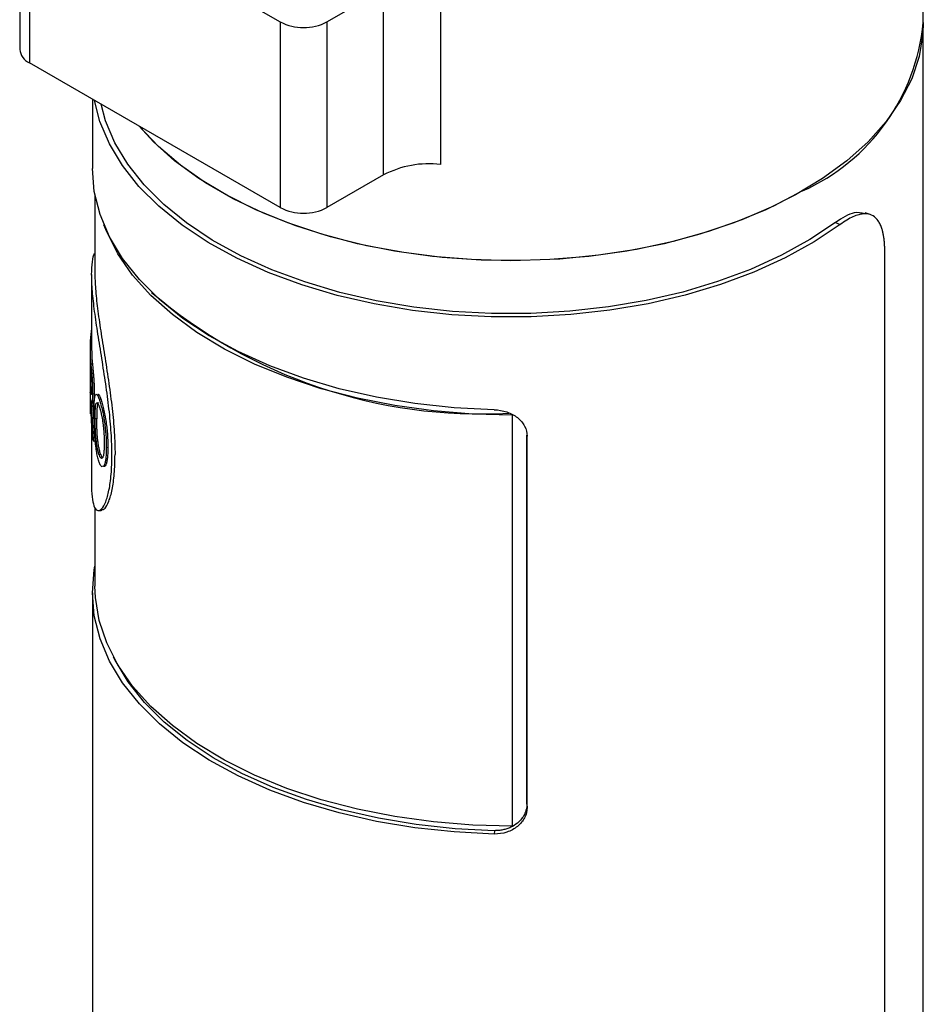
# Model space of a CAD drawing. Header units: inches. Extents: x 3.16 to 12.52, y 1.38 to 9.55.
# Tile 12 of 13: x 11.04 to 11.58, y 8.57 to 9.16. Entities that reach past the tile are written whole.
import ezdxf

# ---------------------------------------------------------------- set-up
doc = ezdxf.new("R2010")
doc.units = ezdxf.units.IN
doc.header["$MEASUREMENT"] = 0

msp = doc.modelspace()

# ---------------------------------------------------------------- linework, layer by layer
at = {"color": 7, "linetype": 'Continuous', "lineweight": 25}
for p, q in [((11.58332, 9.16199), (11.58332, 9.33076)), ((11.03578, 9.2583), (11.03578, 9.14579)), ((11.04164, 9.25014), (11.19366, 9.16237)), ((11.04164, 9.25014), (11.04164, 9.13762)), ((11.29083, 9.18854), (11.29083, 9.07602)), ((11.22195, 9.16237), (11.25631, 9.18221)), ((11.25631, 9.06969), (11.25631, 9.18221)), ((11.19366, 9.16237), (11.19366, 9.04986)), ((11.22195, 9.16237), (11.22195, 9.04986)), ((11.58332, 8.21364), (11.58332, 9.16199)), ((11.19366, 9.04986), (11.04164, 9.13762)), ((11.07982, 9.11558), (11.07982, 9.07358)), ((11.25631, 9.06969), (11.22195, 9.04986)), ((11.08135, 9.05752), (11.08135, 9.00929)), ((11.55121, 9.04559), (11.54808, 9.04667)), ((11.53013, 9.04085), (11.53289, 9.0396)), ((11.55997, 8.21866), (11.55997, 9.02346)), ((11.07938, 9.00933), (11.07938, 8.96373)), ((11.0784, 8.96475), (11.07938, 8.96475)), ((11.07857, 8.9692), (11.07938, 8.96919)), ((11.07857, 8.9692), (11.07857, 8.96486)), ((11.07857, 8.96486), (11.07938, 8.96484)), ((11.0784, 8.96373), (11.0784, 8.92657)), ((11.07841, 8.95767), (11.07841, 8.94561)), ((11.07884, 8.95507), (11.07982, 8.95511)), ((11.07841, 8.94126), (11.07841, 8.92486)), ((11.07998, 8.93708), (11.08096, 8.93715)), ((11.07924, 8.9295), (11.08022, 8.92955)), ((11.08391, 8.93376), (11.08487, 8.93388)), ((11.0796, 8.92246), (11.08058, 8.92251)), ((11.33433, 8.92421), (11.33433, 8.92411)), ((11.33433, 8.67496), (11.33433, 8.92411)), ((11.07938, 8.9194), (11.07938, 8.88066)), ((11.08246, 8.92183), (11.08149, 8.92175)), ((11.34312, 8.68827), (11.34312, 8.91183)), ((11.34325, 8.68625), (11.34325, 8.91128)), ((11.08033, 8.90847), (11.08131, 8.90854)), ((11.08827, 8.90455), (11.08922, 8.9047)), ((11.08486, 8.90014), (11.0839, 8.90002)), ((11.08703, 8.89379), (11.08798, 8.89394)), ((11.08135, 8.86796), (11.08135, 8.82042)), ((11.07982, 8.8164), (11.07982, 8.24338)), ((11.34312, 8.68827), (11.34325, 8.68625)), ((11.32344, 8.67219), (11.3233, 8.67017))]:
    msp.add_line(p, q, dxfattribs=at)
at = {"color": 7, "linetype": 'Continuous', "lineweight": 25, "flags": 128}
for points in [[(11.58332, 9.16199), (11.58303, 9.15512), (11.58077, 9.14145), (11.57627, 9.12796), (11.56957, 9.11478), (11.56072, 9.10203), (11.54982, 9.08982), (11.53696, 9.07827), (11.52225, 9.06748), (11.50584, 9.05754), (11.48786, 9.04854), (11.46848, 9.04057), (11.44787, 9.03371), (11.42623, 9.028), (11.40375, 9.02351), (11.38063, 9.02027), (11.35708, 9.01832), (11.33332, 9.01766)], [(11.53289, 9.0396), (11.51711, 9.02905), (11.49967, 9.01941), (11.48072, 9.01078), (11.46043, 9.00322), (11.43899, 8.99682), (11.41659, 8.99162), (11.39344, 8.98767), (11.36974, 8.98501), (11.3457, 8.98367), (11.32156, 8.98365), (11.29753, 8.98496), (11.27381, 8.98758), (11.25064, 8.9915), (11.22822, 8.99667), (11.20675, 9.00304), (11.18643, 9.01057), (11.16744, 9.01917), (11.14996, 9.02879), (11.13414, 9.03931), (11.12012, 9.05066), (11.10804, 9.06273), (11.098, 9.07541), (11.0901, 9.08858), (11.0844, 9.10212), (11.08116, 9.11481)], [(11.53013, 9.04085), (11.51458, 9.03044), (11.49738, 9.02094), (11.47869, 9.01242), (11.45868, 9.00497), (11.43753, 8.99865), (11.41544, 8.99353), (11.39261, 8.98963), (11.36923, 8.98701), (11.34553, 8.98569), (11.32172, 8.98567), (11.29802, 8.98696), (11.27463, 8.98955), (11.25178, 8.99341), (11.22967, 8.9985), (11.2085, 9.00479), (11.18846, 9.01221), (11.16973, 9.0207), (11.15249, 9.03018), (11.13689, 9.04056), (11.12306, 9.05176), (11.11115, 9.06366), (11.10125, 9.07616), (11.09346, 9.08915), (11.08784, 9.1025), (11.08512, 9.11252)], [(11.51009, 9.05993), (11.49249, 9.0507), (11.47344, 9.04247), (11.45313, 9.03532), (11.43173, 9.02932), (11.40944, 9.02452), (11.38646, 9.02096), (11.363, 9.01868), (11.33927, 9.0177), (11.31548, 9.01803), (11.29186, 9.01966), (11.26861, 9.02258), (11.24595, 9.02676), (11.22408, 9.03217), (11.2032, 9.03875), (11.1835, 9.04645), (11.16515, 9.05519), (11.14833, 9.06491), (11.13318, 9.0755), (11.11985, 9.08687), (11.10844, 9.09893), (11.10823, 9.09918)], [(11.33332, 9.01766), (11.30955, 9.01832), (11.286, 9.02027), (11.26288, 9.02351), (11.2404, 9.028), (11.21876, 9.03371), (11.19816, 9.04057), (11.17878, 9.04854), (11.1608, 9.05754), (11.14438, 9.06748), (11.12967, 9.07827), (11.11681, 9.08982), (11.10823, 9.09918)], [(11.3233, 8.92735), (11.29914, 8.92857), (11.27529, 8.93112), (11.25198, 8.93498), (11.22941, 8.9401), (11.20779, 8.94644), (11.18731, 8.95395), (11.16818, 8.96255), (11.15056, 8.97217), (11.13461, 8.98271), (11.12047, 8.99409), (11.10829, 9.0062), (11.09817, 9.01892), (11.09019, 9.03214), (11.08445, 9.04574), (11.08098, 9.0596), (11.07982, 9.07358)], [(11.33433, 8.92411), (11.31031, 8.92471), (11.2865, 8.92664), (11.26312, 8.92986), (11.24038, 8.93436), (11.21848, 8.94009), (11.19763, 8.94699), (11.17802, 8.95502), (11.15982, 8.96408), (11.14319, 8.97411), (11.1283, 8.985), (11.11527, 8.99667), (11.10423, 9.00899), (11.09528, 9.02187), (11.08849, 9.03518), (11.0868, 9.03947)], [(11.3233, 8.67017), (11.29914, 8.6714), (11.27529, 8.67395), (11.25198, 8.6778), (11.22941, 8.68292), (11.20779, 8.68926), (11.18731, 8.69677), (11.16818, 8.70537), (11.15056, 8.71499), (11.13461, 8.72553), (11.12047, 8.73691), (11.10829, 8.74902), (11.09817, 8.76174), (11.09019, 8.77496), (11.08445, 8.78856), (11.08098, 8.80242), (11.07982, 8.8164), (11.08098, 8.83039), (11.08135, 8.83246)], [(11.33433, 8.67496), (11.31031, 8.67557), (11.2865, 8.6775), (11.26312, 8.68072), (11.24038, 8.68522), (11.21848, 8.69095), (11.19763, 8.69785), (11.17802, 8.70588), (11.15982, 8.71494), (11.14319, 8.72497), (11.1283, 8.73586), (11.11527, 8.74752), (11.10423, 8.75985), (11.09528, 8.77273), (11.08849, 8.78604), (11.08393, 8.79967), (11.08163, 8.81348), (11.08135, 8.82042)], [(11.32344, 8.67219), (11.29961, 8.6734), (11.27609, 8.67591), (11.2531, 8.67971), (11.23084, 8.68476), (11.20952, 8.69102), (11.18933, 8.69842), (11.17046, 8.7069), (11.15308, 8.71639), (11.13735, 8.72679), (11.12341, 8.73801), (11.1114, 8.74995), (11.10141, 8.76249), (11.09355, 8.77553), (11.0926, 8.77744)]]:
    msp.add_lwpolyline(points, dxfattribs=at)
at = {"color": 7, "linetype": 'Continuous', "lineweight": 25}
for centre, radius, start, end in [((11.20781, 9.18967), 0.03074, 242.60967, 297.39033), ((11.4589, 9.17396), 0.125, 294.17922, 354.50064), ((11.04579, 9.14679), 0.01006, 185.6948, 245.62534), ((11.2838, 9.01701), 0.05942, 83.2029, 117.56198), ((11.20781, 9.07715), 0.03074, 242.60967, 297.39033), ((11.31549, 9.23236), 0.30757, 229.49606, 273.10549), ((11.16439, 8.96365), 0.086, 171.31209, 176.30043), ((11.16358, 8.96373), 0.08518, 179.31129, 185.83267), ((11.16425, 8.96373), 0.08487, 180.00346, 185.83226), ((11.16371, 8.95939), 0.08531, 181.15836, 185.95941), ((11.16366, 8.94733), 0.08526, 181.1575, 185.48145), ((11.1635, 8.94298), 0.0851, 181.15536, 183.50921), ((11.16336, 8.92657), 0.08497, 180.00009, 181.15482), ((11.16657, 8.92699), 0.08821, 190.0735, 192.12188)]:
    msp.add_arc(centre, radius, start, end, dxfattribs=at)
for points, knots in [([(11.54781, 9.04601), (11.54581, 9.0466), (11.54114, 9.04798), (11.53413, 9.04344), (11.53013, 9.04085)], [0, 0, 0, 0, 0.4293827, 1, 1, 1, 1]), ([(11.55997, 9.02346), (11.55996, 9.02435), (11.55994, 9.02612), (11.55979, 9.02861), (11.55955, 9.03096), (11.55921, 9.03317), (11.55877, 9.03523), (11.55814, 9.03744), (11.55726, 9.03971), (11.55564, 9.04256), (11.55307, 9.04508), (11.54978, 9.04614), (11.54675, 9.0461), (11.54401, 9.04559), (11.54076, 9.04442), (11.53695, 9.04244), (11.53425, 9.04055), (11.53289, 9.0396)], [0, 0, 0, 0, 0.041798, 0.083205, 0.124403, 0.165575, 0.206906, 0.248578, 0.310815, 0.373136, 0.497854, 0.622908, 0.685626, 0.748426, 0.832299, 0.915685, 1, 1, 1, 1]), ([(11.09168, 8.89992), (11.09159, 8.90429), (11.0914, 8.91304), (11.08999, 8.92778), (11.08797, 8.94304), (11.08555, 8.95841), (11.08314, 8.9733), (11.08108, 8.98717), (11.07971, 8.99945), (11.07921, 9.00976), (11.07974, 9.01725), (11.08057, 9.02134), (11.0813, 9.02198), (11.08135, 9.02203)], [0, 0, 0, 0, 0.09876, 0.197632, 0.296565, 0.395655, 0.494895, 0.594277, 0.693765, 0.793312, 0.892861, 0.992351, 1, 1, 1, 1]), ([(11.08135, 9.00929), (11.08135, 9.0063), (11.08151, 9.00294), (11.08213, 8.99544), (11.08258, 8.99139), (11.08372, 8.98268), (11.0844, 8.9781), (11.08588, 8.96854), (11.08667, 8.96361), (11.08828, 8.95352), (11.08907, 8.94846), (11.09055, 8.93822), (11.09121, 8.93317), (11.09234, 8.92319), (11.09279, 8.91834), (11.09339, 8.90895), (11.09355, 8.90449), (11.09355, 8.90027)], [0, 0, 0, 0, 0.0312485, 0.0312485, 0.0624985, 0.0624985, 0.0937485, 0.0937485, 0.1249985, 0.1249985, 0.1562485, 0.1562485, 0.1874985, 0.1874985, 0.2187485, 0.2187485, 0.2499985, 0.2499985, 0.2499985, 0.2499985]), ([(11.07884, 8.95507), (11.0789, 8.95444), (11.07896, 8.95384), (11.07906, 8.95299), (11.07909, 8.95271), (11.07913, 8.95231), (11.07915, 8.95218), (11.07917, 8.95198), (11.07917, 8.95192), (11.07918, 8.95182), (11.07919, 8.95179), (11.07919, 8.95172), (11.0792, 8.95171), (11.07924, 8.95128), (11.07928, 8.95092), (11.07933, 8.95038), (11.07935, 8.95021), (11.07937, 8.94995), (11.07938, 8.94987), (11.0794, 8.9497), (11.0794, 8.94963), (11.07945, 8.94914), (11.07948, 8.94873), (11.07953, 8.94811), (11.07955, 8.9479), (11.07958, 8.94747), (11.0796, 8.94723), (11.07964, 8.94663), (11.07967, 8.94622), (11.07971, 8.94556), (11.07972, 8.94533), (11.07975, 8.94487), (11.07976, 8.94462), (11.07982, 8.94351), (11.07986, 8.94263), (11.07991, 8.94139), (11.07992, 8.94097), (11.07994, 8.94036), (11.07995, 8.94016), (11.07995, 8.93985), (11.07995, 8.93975), (11.07996, 8.9396), (11.07996, 8.93955), (11.07996, 8.93944), (11.07996, 8.93938), (11.07997, 8.93879), (11.07998, 8.93803), (11.07998, 8.93708)], [0, 0, 0, 0, 0.125, 0.125, 0.1875, 0.1875, 0.21875, 0.21875, 0.234375, 0.234375, 0.242188, 0.242188, 0.25, 0.25, 0.3125, 0.3125, 0.34375, 0.34375, 0.359375, 0.359375, 0.375, 0.375, 0.4375, 0.4375, 0.46875, 0.46875, 0.5, 0.5, 0.5625, 0.5625, 0.59375, 0.59375, 0.625, 0.625, 0.75, 0.75, 0.8125, 0.8125, 0.84375, 0.84375, 0.859375, 0.859375, 0.867188, 0.867188, 0.875, 0.875, 1, 1, 1, 1]), ([(11.07982, 8.95511), (11.07988, 8.95452), (11.07999, 8.95348), (11.08019, 8.95168), (11.08039, 8.94966), (11.0806, 8.9471), (11.08076, 8.94445), (11.08088, 8.94184), (11.08095, 8.93936), (11.08096, 8.93789), (11.08096, 8.93715)], [0, 0, 0, 0, 0.139142, 0.250315, 0.375161, 0.49989, 0.624824, 0.749824, 0.874864, 1, 1, 1, 1]), ([(11.07886, 8.95054), (11.0789, 8.95014), (11.07893, 8.94982), (11.07896, 8.94954), (11.07896, 8.94949), (11.07897, 8.94941), (11.07898, 8.94936), (11.07899, 8.94923), (11.079, 8.94914), (11.07902, 8.94887), (11.07904, 8.94867), (11.0791, 8.94803), (11.07914, 8.9476), (11.07922, 8.94669), (11.07925, 8.94622), (11.0793, 8.94549), (11.07932, 8.94522), (11.07935, 8.9447), (11.07937, 8.94444), (11.07941, 8.94367), (11.07943, 8.94314), (11.07946, 8.94236), (11.07946, 8.94212), (11.07948, 8.94163), (11.07948, 8.94138), (11.07949, 8.94108), (11.07949, 8.94105), (11.07949, 8.94096), (11.07949, 8.94091), (11.07949, 8.94077), (11.07949, 8.94066), (11.0795, 8.94032), (11.0795, 8.94007), (11.0795, 8.93979)], [0, 0, 0, 0, 0.125, 0.125, 0.140625, 0.140625, 0.15625, 0.15625, 0.1875, 0.1875, 0.25, 0.25, 0.375, 0.375, 0.5, 0.5, 0.5625, 0.5625, 0.625, 0.625, 0.75, 0.75, 0.8125, 0.8125, 0.875, 0.875, 0.890625, 0.890625, 0.90625, 0.90625, 0.9375, 0.9375, 1, 1, 1, 1]), ([(11.07924, 8.92254), (11.07916, 8.92458), (11.0791, 8.92629), (11.07902, 8.92838), (11.079, 8.92899), (11.07897, 8.9298), (11.07896, 8.93004), (11.07894, 8.93038), (11.07894, 8.93049), (11.07893, 8.93065), (11.07893, 8.9307), (11.07893, 8.93077), (11.07893, 8.9308), (11.07893, 8.93083), (11.07892, 8.93084), (11.07892, 8.93087), (11.07892, 8.93086), (11.07889, 8.93174), (11.07885, 8.93249), (11.07881, 8.93349), (11.07879, 8.9338), (11.07876, 8.93438), (11.07875, 8.93463), (11.07872, 8.93514), (11.0787, 8.9354), (11.07868, 8.9358), (11.07867, 8.93593), (11.07866, 8.93613), (11.07865, 8.9362), (11.07865, 8.9363), (11.07865, 8.93633), (11.07864, 8.9364), (11.07864, 8.93645), (11.07862, 8.9368), (11.07859, 8.93723), (11.07855, 8.93777)], [0, 0, 0, 0, 0.25, 0.25, 0.375, 0.375, 0.4375, 0.4375, 0.46875, 0.46875, 0.484375, 0.484375, 0.492188, 0.492188, 0.496094, 0.496094, 0.5, 0.5, 0.625, 0.625, 0.6875, 0.6875, 0.75, 0.75, 0.8125, 0.8125, 0.84375, 0.84375, 0.859375, 0.859375, 0.867188, 0.867188, 0.875, 0.875, 1, 1, 1, 1]), ([(11.0795, 8.93979), (11.0795, 8.93948), (11.0795, 8.93923), (11.07949, 8.93891), (11.07949, 8.93882), (11.07949, 8.9387), (11.07949, 8.93867), (11.07949, 8.93857), (11.07949, 8.93851), (11.07947, 8.93807), (11.07946, 8.93772), (11.07941, 8.93715), (11.07938, 8.93692), (11.07932, 8.93661), (11.07928, 8.93653), (11.07924, 8.93653), (11.07923, 8.93654), (11.07921, 8.93655), (11.0792, 8.93657), (11.07917, 8.93662), (11.07915, 8.93667), (11.07909, 8.93688), (11.07905, 8.9371), (11.079, 8.93741), (11.07899, 8.93744), (11.07898, 8.9375), (11.07898, 8.93753), (11.07896, 8.93763), (11.07896, 8.93769), (11.07893, 8.9379), (11.07891, 8.93806), (11.07889, 8.93825), (11.07888, 8.93825), (11.07888, 8.93828), (11.07888, 8.93829), (11.07887, 8.93834), (11.07887, 8.93837), (11.07886, 8.93847), (11.07885, 8.93854), (11.07883, 8.93878), (11.07881, 8.93897), (11.07879, 8.93918)], [0, 0, 0, 0, 0.0625, 0.0625, 0.09375, 0.09375, 0.109375, 0.109375, 0.125, 0.125, 0.25, 0.25, 0.375, 0.375, 0.5, 0.5, 0.53125, 0.53125, 0.5625, 0.5625, 0.625, 0.625, 0.75, 0.75, 0.765625, 0.765625, 0.78125, 0.78125, 0.8125, 0.8125, 0.875, 0.875, 0.882812, 0.882812, 0.890625, 0.890625, 0.90625, 0.90625, 0.9375, 0.9375, 1, 1, 1, 1]), ([(11.07998, 8.93708), (11.07998, 8.9367), (11.07998, 8.93636), (11.07998, 8.93592), (11.07998, 8.93578), (11.07997, 8.93559), (11.07997, 8.93553), (11.07997, 8.93545), (11.07997, 8.93542), (11.07997, 8.93536), (11.07997, 8.93535), (11.07996, 8.93503), (11.07996, 8.93476), (11.07994, 8.93437), (11.07994, 8.93425), (11.07993, 8.934), (11.07992, 8.93389), (11.07989, 8.93327), (11.07986, 8.93286), (11.07979, 8.93221), (11.07974, 8.93193), (11.07964, 8.93156), (11.07959, 8.93145), (11.07951, 8.9314), (11.07948, 8.9314), (11.07943, 8.93144), (11.07942, 8.93145), (11.07939, 8.93149), (11.07937, 8.93152), (11.07933, 8.9316), (11.0793, 8.93168), (11.07924, 8.93187), (11.07921, 8.93198), (11.07916, 8.93217), (11.07915, 8.93223), (11.07913, 8.93232), (11.07912, 8.93236), (11.07911, 8.93242), (11.07911, 8.93244), (11.07908, 8.93258), (11.07905, 8.93274), (11.07902, 8.93295)], [0, 0, 0, 0, 0.0625, 0.0625, 0.09375, 0.09375, 0.109375, 0.109375, 0.117188, 0.117188, 0.125, 0.125, 0.1875, 0.1875, 0.21875, 0.21875, 0.25, 0.25, 0.375, 0.375, 0.5, 0.5, 0.625, 0.625, 0.6875, 0.6875, 0.71875, 0.71875, 0.75, 0.75, 0.8125, 0.8125, 0.875, 0.875, 0.90625, 0.90625, 0.921875, 0.921875, 0.9375, 0.9375, 1, 1, 1, 1]), ([(11.08096, 8.93715), (11.08095, 8.93596), (11.08093, 8.93418), (11.08081, 8.93253), (11.08068, 8.93175), (11.08056, 8.93142), (11.08049, 8.93148), (11.08048, 8.93149)], [0, 0, 0, 0, 0.385873, 0.580645, 0.772467, 0.961242, 1, 1, 1, 1]), ([(11.08079, 8.92452), (11.0808, 8.92524), (11.0808, 8.92588), (11.08081, 8.92671), (11.08081, 8.92697), (11.08081, 8.92732), (11.08081, 8.92743), (11.08082, 8.92759), (11.08082, 8.92764), (11.08082, 8.92772), (11.08082, 8.92774), (11.08082, 8.92779), (11.08082, 8.92781), (11.08083, 8.92839), (11.08084, 8.92891), (11.08086, 8.92967), (11.08087, 8.92991), (11.08088, 8.93028), (11.08089, 8.9304), (11.0809, 8.93063), (11.0809, 8.93074), (11.08095, 8.9319), (11.08102, 8.9328), (11.08113, 8.93393), (11.08117, 8.93427), (11.08124, 8.93473), (11.08127, 8.93488), (11.0813, 8.93508), (11.08132, 8.93515), (11.08134, 8.93528), (11.08136, 8.93533), (11.08149, 8.93592), (11.08163, 8.93629), (11.08188, 8.93661), (11.08197, 8.93668), (11.08216, 8.93673), (11.08226, 8.93671), (11.08258, 8.93653), (11.08281, 8.93623), (11.08321, 8.93548), (11.08335, 8.93517), (11.0835, 8.93481), (11.08352, 8.93477), (11.08355, 8.93469), (11.08356, 8.93467), (11.0836, 8.93457), (11.08363, 8.93449), (11.08373, 8.93423), (11.08381, 8.93402), (11.08391, 8.93376)], [0, 0, 0, 0, 0.0625, 0.0625, 0.09375, 0.09375, 0.109375, 0.109375, 0.117188, 0.117188, 0.121094, 0.121094, 0.125, 0.125, 0.1875, 0.1875, 0.21875, 0.21875, 0.234375, 0.234375, 0.25, 0.25, 0.375, 0.375, 0.4375, 0.4375, 0.46875, 0.46875, 0.484375, 0.484375, 0.5, 0.5, 0.625, 0.625, 0.6875, 0.6875, 0.75, 0.75, 0.875, 0.875, 0.9375, 0.9375, 0.945312, 0.945312, 0.953125, 0.953125, 0.96875, 0.96875, 1, 1, 1, 1]), ([(11.0831, 8.93669), (11.08318, 8.93673), (11.08343, 8.93686), (11.08403, 8.936), (11.08459, 8.93459), (11.08487, 8.93388)], [0, 0, 0, 0, 0.171171, 0.583162, 1, 1, 1, 1]), ([(11.07902, 8.93295), (11.07904, 8.9326), (11.07906, 8.93229), (11.07909, 8.93187), (11.0791, 8.93174), (11.07911, 8.93155), (11.07912, 8.93149), (11.07912, 8.93141), (11.07912, 8.93138), (11.07913, 8.93133), (11.07913, 8.93131), (11.07914, 8.93111), (11.07915, 8.93096), (11.07917, 8.93074), (11.07917, 8.93067), (11.07918, 8.93053), (11.07918, 8.93045), (11.0792, 8.9302), (11.07922, 8.9299), (11.07924, 8.9295)], [0, 0, 0, 0, 0.25, 0.25, 0.375, 0.375, 0.4375, 0.4375, 0.46875, 0.46875, 0.5, 0.5, 0.625, 0.625, 0.6875, 0.6875, 0.75, 0.75, 1, 1, 1, 1]), ([(11.07924, 8.9295), (11.07926, 8.92911), (11.07928, 8.92877), (11.0793, 8.92833), (11.07931, 8.92819), (11.07932, 8.92801), (11.07932, 8.92795), (11.07933, 8.92784), (11.07933, 8.9278), (11.07936, 8.92721), (11.07939, 8.92663), (11.07944, 8.92565), (11.07946, 8.92534), (11.07948, 8.9249), (11.07949, 8.92475), (11.0795, 8.92455), (11.0795, 8.92448), (11.07951, 8.92434), (11.07951, 8.92426), (11.07953, 8.92382), (11.07956, 8.92324), (11.0796, 8.92246)], [0, 0, 0, 0, 0.125, 0.125, 0.1875, 0.1875, 0.21875, 0.21875, 0.25, 0.25, 0.5, 0.5, 0.625, 0.625, 0.6875, 0.6875, 0.71875, 0.71875, 0.75, 0.75, 1, 1, 1, 1]), ([(11.08, 8.93299), (11.08004, 8.93244), (11.08009, 8.93161), (11.08017, 8.93045), (11.08021, 8.92985), (11.08022, 8.92955)], [0, 0, 0, 0, 0.499969, 0.749972, 1, 1, 1, 1]), ([(11.08022, 8.92955), (11.08025, 8.92896), (11.08032, 8.92779), (11.08041, 8.92603), (11.08049, 8.92426), (11.08055, 8.9231), (11.08058, 8.92251)], [0, 0, 0, 0, 0.2500095, 0.5000026, 0.7499911, 1, 1, 1, 1]), ([(11.08149, 8.92175), (11.08149, 8.92286), (11.0815, 8.92372), (11.08151, 8.92434), (11.08151, 8.92438), (11.08151, 8.92444), (11.08151, 8.92446), (11.08151, 8.92455), (11.08151, 8.92461), (11.08151, 8.92477), (11.08152, 8.92488), (11.08152, 8.9252), (11.08153, 8.92541), (11.08154, 8.92601), (11.08156, 8.92638), (11.08157, 8.92675), (11.08157, 8.92682), (11.08158, 8.92692), (11.08158, 8.92697), (11.08159, 8.92712), (11.08159, 8.92722), (11.08161, 8.92752), (11.08162, 8.9277), (11.08165, 8.92825), (11.08168, 8.92859), (11.08176, 8.92953), (11.08183, 8.93005), (11.08196, 8.93067), (11.08201, 8.93087), (11.08212, 8.93119), (11.08218, 8.93132), (11.08239, 8.93163), (11.08254, 8.93169), (11.08275, 8.93159), (11.08279, 8.93155), (11.08288, 8.93147), (11.08293, 8.93142), (11.08307, 8.93125), (11.08317, 8.9311), (11.08337, 8.93072), (11.08348, 8.93049), (11.0836, 8.93021), (11.08361, 8.93019), (11.08363, 8.93014), (11.08364, 8.93012), (11.08367, 8.93003), (11.0837, 8.92997), (11.08378, 8.92976), (11.08384, 8.92959), (11.08392, 8.9294)], [0, 0, 0, 0, 0.125, 0.125, 0.128906, 0.128906, 0.132812, 0.132812, 0.140625, 0.140625, 0.15625, 0.15625, 0.1875, 0.1875, 0.25, 0.25, 0.257812, 0.257812, 0.265625, 0.265625, 0.28125, 0.28125, 0.3125, 0.3125, 0.375, 0.375, 0.5, 0.5, 0.5625, 0.5625, 0.625, 0.625, 0.75, 0.75, 0.78125, 0.78125, 0.8125, 0.8125, 0.875, 0.875, 0.9375, 0.9375, 0.945312, 0.945312, 0.953125, 0.953125, 0.96875, 0.96875, 1, 1, 1, 1]), ([(11.08351, 8.93164), (11.08341, 8.93163), (11.08315, 8.9316), (11.08276, 8.93031), (11.08249, 8.92699), (11.08247, 8.92356), (11.08246, 8.92183)], [0, 0, 0, 0, 0.114549, 0.291729, 0.645205, 1, 1, 1, 1]), ([(11.08391, 8.93376), (11.084, 8.93352), (11.08408, 8.93329), (11.08419, 8.93297), (11.08422, 8.93287), (11.08427, 8.93272), (11.08429, 8.93268), (11.08431, 8.93261), (11.08432, 8.93258), (11.08433, 8.93254), (11.08434, 8.93252), (11.08442, 8.93225), (11.0845, 8.93201), (11.08461, 8.93164), (11.08465, 8.93152), (11.08472, 8.93128), (11.08475, 8.93117), (11.08509, 8.93), (11.08539, 8.92885), (11.08596, 8.9264), (11.08623, 8.92513), (11.0866, 8.92315), (11.08672, 8.92248), (11.08689, 8.92146), (11.08695, 8.92111), (11.08703, 8.92059), (11.08705, 8.92042), (11.08711, 8.92006), (11.08713, 8.91988), (11.08735, 8.91839), (11.08752, 8.91706), (11.08774, 8.91507), (11.0878, 8.9144), (11.08789, 8.9134), (11.08792, 8.91307), (11.08796, 8.91257), (11.08797, 8.9124), (11.088, 8.91207), (11.08801, 8.91189), (11.08806, 8.91114), (11.0881, 8.91053), (11.08815, 8.90961), (11.08816, 8.9093), (11.08818, 8.90882), (11.08819, 8.90867), (11.0882, 8.90835), (11.08821, 8.90818), (11.08822, 8.90773), (11.08823, 8.90743), (11.08824, 8.90699), (11.08825, 8.90684), (11.08825, 8.90662), (11.08825, 8.90655), (11.08825, 8.90644), (11.08825, 8.90641), (11.08826, 8.90633), (11.08826, 8.90628), (11.08826, 8.90587), (11.08827, 8.9053), (11.08827, 8.90455)], [0, 0, 0, 0, 0.03125, 0.03125, 0.046875, 0.046875, 0.054688, 0.054688, 0.058594, 0.058594, 0.0625, 0.0625, 0.09375, 0.09375, 0.109375, 0.109375, 0.125, 0.125, 0.25, 0.25, 0.375, 0.375, 0.4375, 0.4375, 0.46875, 0.46875, 0.484375, 0.484375, 0.5, 0.5, 0.625, 0.625, 0.6875, 0.6875, 0.71875, 0.71875, 0.734375, 0.734375, 0.75, 0.75, 0.8125, 0.8125, 0.84375, 0.84375, 0.859375, 0.859375, 0.875, 0.875, 0.90625, 0.90625, 0.921875, 0.921875, 0.929688, 0.929688, 0.933594, 0.933594, 0.9375, 0.9375, 1, 1, 1, 1]), ([(11.08392, 8.9294), (11.08408, 8.92892), (11.08421, 8.92854), (11.0843, 8.92826), (11.08431, 8.92823), (11.08433, 8.92818), (11.08434, 8.92815), (11.08436, 8.92807), (11.08437, 8.92802), (11.08442, 8.92787), (11.08445, 8.92776), (11.08455, 8.92743), (11.08461, 8.9272), (11.08474, 8.92671), (11.0848, 8.92649), (11.08492, 8.926), (11.08498, 8.92575), (11.08517, 8.92497), (11.08529, 8.92441), (11.08547, 8.92354), (11.08553, 8.92327), (11.08564, 8.9227), (11.08569, 8.92241), (11.08585, 8.92154), (11.08595, 8.92095), (11.08609, 8.92006), (11.08614, 8.91974), (11.08622, 8.91914), (11.08626, 8.91886), (11.08631, 8.91851), (11.08631, 8.91847), (11.08632, 8.91836), (11.08633, 8.9183), (11.08635, 8.91812), (11.08637, 8.91798), (11.08642, 8.91754), (11.08646, 8.9172), (11.0865, 8.91681)], [0, 0, 0, 0, 0.125, 0.125, 0.132812, 0.132812, 0.140625, 0.140625, 0.15625, 0.15625, 0.1875, 0.1875, 0.25, 0.25, 0.3125, 0.3125, 0.375, 0.375, 0.5, 0.5, 0.5625, 0.5625, 0.625, 0.625, 0.75, 0.75, 0.8125, 0.8125, 0.875, 0.875, 0.890625, 0.890625, 0.90625, 0.90625, 0.9375, 0.9375, 1, 1, 1, 1]), ([(11.08487, 8.93388), (11.08502, 8.93347), (11.0853, 8.93266), (11.0859, 8.93071), (11.08664, 8.92785), (11.08746, 8.92396), (11.08813, 8.91989), (11.08865, 8.91581), (11.08899, 8.91188), (11.08915, 8.90877), (11.08921, 8.9064), (11.08921, 8.90527), (11.08922, 8.9047)], [0, 0, 0, 0, 0.0625604, 0.1251065, 0.2499247, 0.3735162, 0.4996756, 0.6223913, 0.7497371, 0.874829, 0.9374107, 1, 1, 1, 1]), ([(11.08147, 8.90913), (11.08143, 8.90959), (11.08139, 8.90999), (11.08135, 8.91051), (11.08134, 8.91066), (11.08132, 8.91088), (11.08132, 8.91095), (11.08131, 8.91104), (11.08131, 8.91107), (11.0813, 8.91114), (11.0813, 8.91115), (11.08127, 8.91152), (11.08125, 8.91185), (11.08121, 8.91236), (11.0812, 8.91253), (11.08118, 8.91288), (11.08116, 8.91307), (11.08111, 8.9139), (11.08107, 8.91456), (11.08102, 8.91556), (11.081, 8.91589), (11.08097, 8.91656), (11.08096, 8.91691), (11.08089, 8.9185), (11.08085, 8.91977), (11.08082, 8.92131), (11.08082, 8.92161), (11.08081, 8.92206), (11.08081, 8.92221), (11.08081, 8.92243), (11.08081, 8.9225), (11.0808, 8.92261), (11.0808, 8.92265), (11.0808, 8.92272), (11.0808, 8.92277), (11.0808, 8.92318), (11.0808, 8.92375), (11.08079, 8.92452)], [0, 0, 0, 0, 0.0625, 0.0625, 0.09375, 0.09375, 0.109375, 0.109375, 0.117188, 0.117188, 0.125, 0.125, 0.1875, 0.1875, 0.21875, 0.21875, 0.25, 0.25, 0.375, 0.375, 0.4375, 0.4375, 0.5, 0.5, 0.75, 0.75, 0.8125, 0.8125, 0.84375, 0.84375, 0.859375, 0.859375, 0.867188, 0.867188, 0.875, 0.875, 1, 1, 1, 1]), ([(11.3233, 8.92735), (11.32591, 8.92729), (11.32853, 8.92684), (11.33214, 8.92561), (11.3333, 8.92511), (11.33547, 8.92395), (11.33648, 8.92329), (11.33927, 8.92107), (11.34072, 8.91935), (11.34275, 8.91545), (11.34324, 8.91343), (11.34325, 8.91128)], [0, 0, 0, 0, 0.25, 0.25, 0.375, 0.375, 0.5, 0.5, 0.75, 0.75, 1, 1, 1, 1]), ([(11.0839, 8.90002), (11.08383, 8.90022), (11.08377, 8.9004), (11.08369, 8.90062), (11.08367, 8.90069), (11.08364, 8.90078), (11.08364, 8.9008), (11.08361, 8.90088), (11.0836, 8.90092), (11.08349, 8.90129), (11.08338, 8.90166), (11.08309, 8.90284), (11.08291, 8.90367), (11.08259, 8.9055), (11.08244, 8.90648), (11.08218, 8.9085), (11.08207, 8.90951), (11.08188, 8.91151), (11.0818, 8.91252), (11.08173, 8.91365), (11.08172, 8.91376), (11.08171, 8.91399), (11.0817, 8.9141), (11.08168, 8.91446), (11.08167, 8.9147), (11.08163, 8.91542), (11.08161, 8.91592), (11.08158, 8.91656), (11.08158, 8.91666), (11.08157, 8.91689), (11.08157, 8.917), (11.08155, 8.91735), (11.08155, 8.91758), (11.08153, 8.91826), (11.08152, 8.91872), (11.08151, 8.91923), (11.08151, 8.91925), (11.08151, 8.91933), (11.08151, 8.91938), (11.0815, 8.9195), (11.0815, 8.91959), (11.0815, 8.91987), (11.0815, 8.92007), (11.08149, 8.92072), (11.08149, 8.9212), (11.08149, 8.92175)], [0, 0, 0, 0, 0.03125, 0.03125, 0.046875, 0.046875, 0.054688, 0.054688, 0.0625, 0.0625, 0.125, 0.125, 0.25, 0.25, 0.375, 0.375, 0.5, 0.5, 0.625, 0.625, 0.640625, 0.640625, 0.65625, 0.65625, 0.6875, 0.6875, 0.75, 0.75, 0.765625, 0.765625, 0.78125, 0.78125, 0.8125, 0.8125, 0.875, 0.875, 0.882812, 0.882812, 0.890625, 0.890625, 0.90625, 0.90625, 0.9375, 0.9375, 1, 1, 1, 1]), ([(11.08486, 8.90014), (11.08476, 8.90044), (11.08455, 8.90105), (11.08415, 8.9025), (11.0837, 8.90464), (11.08326, 8.90756), (11.08293, 8.9106), (11.08269, 8.91364), (11.08255, 8.91654), (11.08247, 8.9193), (11.08246, 8.92099), (11.08246, 8.92183)], [0, 0, 0, 0, 0.062266, 0.125734, 0.249632, 0.375157, 0.499745, 0.624714, 0.749763, 0.874853, 1, 1, 1, 1]), ([(11.0865, 8.91681), (11.08661, 8.91574), (11.08668, 8.9149), (11.08673, 8.91424), (11.08674, 8.91417), (11.08675, 8.91406), (11.08675, 8.91401), (11.08676, 8.91385), (11.08677, 8.91374), (11.08679, 8.91343), (11.08681, 8.91322), (11.08685, 8.91261), (11.08687, 8.91222), (11.08693, 8.91108), (11.08696, 8.91032), (11.08698, 8.90946), (11.08698, 8.90944), (11.08698, 8.90936), (11.08698, 8.90932), (11.08698, 8.9092), (11.08699, 8.90912), (11.08699, 8.90887), (11.08699, 8.9087), (11.087, 8.90814), (11.087, 8.90774), (11.087, 8.9073)], [0, 0, 0, 0, 0.25, 0.25, 0.265625, 0.265625, 0.28125, 0.28125, 0.3125, 0.3125, 0.375, 0.375, 0.5, 0.5, 0.75, 0.75, 0.765625, 0.765625, 0.78125, 0.78125, 0.8125, 0.8125, 0.875, 0.875, 1, 1, 1, 1]), ([(11.0839, 8.89566), (11.08381, 8.89592), (11.08373, 8.89615), (11.08363, 8.89645), (11.0836, 8.89655), (11.08356, 8.89668), (11.08355, 8.89672), (11.08353, 8.89678), (11.08352, 8.89679), (11.08351, 8.89683), (11.08351, 8.89684), (11.08337, 8.89729), (11.08325, 8.89774), (11.08299, 8.89875), (11.08287, 8.89927), (11.08264, 8.90035), (11.08253, 8.90093), (11.08234, 8.90206), (11.08224, 8.90265), (11.08206, 8.90389), (11.08197, 8.90456), (11.08184, 8.90554), (11.08181, 8.90587), (11.08175, 8.90635), (11.08173, 8.90652), (11.0817, 8.90676), (11.0817, 8.90684), (11.08168, 8.90696), (11.08168, 8.907), (11.08167, 8.90708), (11.08166, 8.90713), (11.08162, 8.9076), (11.08155, 8.90826), (11.08147, 8.90913)], [0, 0, 0, 0, 0.0625, 0.0625, 0.09375, 0.09375, 0.109375, 0.109375, 0.117188, 0.117188, 0.125, 0.125, 0.25, 0.25, 0.375, 0.375, 0.5, 0.5, 0.625, 0.625, 0.75, 0.75, 0.8125, 0.8125, 0.84375, 0.84375, 0.859375, 0.859375, 0.867188, 0.867188, 0.875, 0.875, 1, 1, 1, 1]), ([(11.087, 8.9073), (11.087, 8.90622), (11.08699, 8.90539), (11.08697, 8.90478), (11.08697, 8.90474), (11.08697, 8.90469), (11.08697, 8.90466), (11.08696, 8.90458), (11.08696, 8.90452), (11.08696, 8.90436), (11.08695, 8.90426), (11.08694, 8.90395), (11.08693, 8.90375), (11.0869, 8.90317), (11.08688, 8.90282), (11.08685, 8.90246), (11.08685, 8.9024), (11.08684, 8.9023), (11.08684, 8.90225), (11.08682, 8.9021), (11.08682, 8.90201), (11.08679, 8.90173), (11.08677, 8.90154), (11.08671, 8.90102), (11.08667, 8.9007), (11.08653, 8.89982), (11.08641, 8.89935), (11.08627, 8.89893), (11.08625, 8.89887), (11.08621, 8.89877), (11.08619, 8.89873), (11.08614, 8.89859), (11.0861, 8.89851), (11.08597, 8.89828), (11.08589, 8.89816), (11.08571, 8.89799), (11.08562, 8.89793), (11.08542, 8.89787), (11.08532, 8.89787), (11.085, 8.89799), (11.08479, 8.8982), (11.08451, 8.89865), (11.08445, 8.89875), (11.08437, 8.89891), (11.08434, 8.89897), (11.0843, 8.89906), (11.08428, 8.89909), (11.08426, 8.89913), (11.08425, 8.89916), (11.08415, 8.89937), (11.08404, 8.89965), (11.0839, 8.90002)], [0, 0, 0, 0, 0.125, 0.125, 0.128906, 0.128906, 0.132812, 0.132812, 0.140625, 0.140625, 0.15625, 0.15625, 0.1875, 0.1875, 0.25, 0.25, 0.257812, 0.257812, 0.265625, 0.265625, 0.28125, 0.28125, 0.3125, 0.3125, 0.375, 0.375, 0.5, 0.5, 0.515625, 0.515625, 0.53125, 0.53125, 0.5625, 0.5625, 0.625, 0.625, 0.6875, 0.6875, 0.75, 0.75, 0.875, 0.875, 0.90625, 0.90625, 0.921875, 0.921875, 0.929688, 0.929688, 0.9375, 0.9375, 1, 1, 1, 1]), ([(11.08827, 8.90455), (11.08827, 8.90416), (11.08827, 8.90382), (11.08826, 8.90339), (11.08826, 8.90326), (11.08826, 8.90308), (11.08826, 8.90302), (11.08826, 8.90294), (11.08826, 8.90292), (11.08825, 8.90287), (11.08825, 8.90285), (11.08825, 8.90252), (11.08824, 8.90224), (11.08823, 8.90168), (11.08822, 8.90142), (11.08816, 8.90007), (11.08809, 8.89905), (11.08795, 8.89766), (11.08789, 8.89721), (11.08779, 8.89658), (11.08776, 8.89638), (11.08768, 8.89598), (11.08765, 8.8958), (11.08756, 8.89541), (11.08752, 8.89523), (11.08745, 8.89498), (11.08743, 8.89489), (11.0874, 8.89478), (11.08738, 8.89474), (11.08737, 8.89469), (11.08736, 8.89467), (11.08735, 8.89463), (11.08734, 8.89461), (11.08727, 8.89439), (11.08717, 8.89413), (11.08703, 8.89379)], [0, 0, 0, 0, 0.0625, 0.0625, 0.09375, 0.09375, 0.109375, 0.109375, 0.117188, 0.117188, 0.125, 0.125, 0.1875, 0.1875, 0.25, 0.25, 0.5, 0.5, 0.625, 0.625, 0.6875, 0.6875, 0.75, 0.75, 0.8125, 0.8125, 0.84375, 0.84375, 0.859375, 0.859375, 0.867188, 0.867188, 0.875, 0.875, 1, 1, 1, 1]), ([(11.08922, 8.9047), (11.08921, 8.90412), (11.08921, 8.90296), (11.08914, 8.90074), (11.08897, 8.89819), (11.08865, 8.89607), (11.0883, 8.8947), (11.08809, 8.89419), (11.08798, 8.89394)], [0, 0, 0, 0, 0.125074, 0.250129, 0.500105, 0.749932, 0.874951, 1, 1, 1, 1]), ([(11.07938, 8.8807), (11.07938, 8.8807), (11.07922, 8.87731), (11.07978, 8.87271), (11.08106, 8.86755), (11.08314, 8.8657), (11.08555, 8.86689), (11.08797, 8.87113), (11.08999, 8.87824), (11.0914, 8.88779), (11.09159, 8.89588), (11.09168, 8.89992)], [0, 0, 0, 0, 0.0000222, 0.1255058, 0.2509148, 0.3761895, 0.501287, 0.6261946, 0.7509022, 0.8755459, 1, 1, 1, 1]), ([(11.08486, 8.90014), (11.08508, 8.89957), (11.08544, 8.89866), (11.08579, 8.8984), (11.08592, 8.8983)], [0, 0, 0, 0, 0.623573, 1, 1, 1, 1]), ([(11.08555, 8.86663), (11.08619, 8.86681), (11.0876, 8.86721), (11.08988, 8.87148), (11.09188, 8.87856), (11.09328, 8.88814), (11.09346, 8.89623), (11.09355, 8.90027)], [0, 0, 0, 0, 0.170435, 0.377846, 0.585217, 0.792706, 1, 1, 1, 1]), ([(11.08559, 8.89283), (11.08545, 8.89291), (11.08531, 8.89303), (11.08503, 8.89335), (11.08489, 8.89356), (11.08467, 8.89392), (11.0846, 8.89405), (11.08449, 8.89426), (11.08446, 8.89433), (11.08441, 8.89444), (11.08439, 8.89448), (11.08436, 8.89454), (11.08435, 8.89456), (11.08434, 8.8946), (11.08432, 8.89462), (11.08423, 8.89485), (11.08409, 8.89519), (11.0839, 8.89566)], [0.5, 0.5, 0.5, 0.5, 0.625, 0.625, 0.75, 0.75, 0.8125, 0.8125, 0.84375, 0.84375, 0.859375, 0.859375, 0.8671875, 0.8671875, 0.875, 0.875, 1, 1, 1, 1]), ([(11.08703, 8.89379), (11.08682, 8.89338), (11.08652, 8.8928), (11.08614, 8.89284), (11.08602, 8.89286)], [0, 0, 0, 0, 0.696444, 1, 1, 1, 1]), ([(11.08798, 8.89394), (11.08777, 8.89353), (11.08747, 8.89294), (11.08709, 8.89298), (11.08698, 8.893)], [0, 0, 0, 0, 0.696679, 1, 1, 1, 1]), ([(11.08364, 8.8662), (11.08395, 8.86623), (11.08458, 8.8663), (11.08521, 8.86637), (11.08553, 8.8664)], [0, 0, 0, 0, 0.500014, 1, 1, 1, 1]), ([(11.34325, 8.68625), (11.34325, 8.68414), (11.34273, 8.68202), (11.34124, 8.67908), (11.34061, 8.67814), (11.33916, 8.67637), (11.33834, 8.67554), (11.33648, 8.67403), (11.33547, 8.67336), (11.3333, 8.67218), (11.33214, 8.67168), (11.32853, 8.6705), (11.32593, 8.67012), (11.3233, 8.67017)], [0, 0, 0, 0, 0.25, 0.25, 0.375, 0.375, 0.5, 0.5, 0.625, 0.625, 0.75, 0.75, 1, 1, 1, 1]), ([(11.34312, 8.68827), (11.3431, 8.68774), (11.34306, 8.68669), (11.34276, 8.68512), (11.3423, 8.68357), (11.34143, 8.68158), (11.33991, 8.67921), (11.33718, 8.67647), (11.3341, 8.67452), (11.33103, 8.67328), (11.32858, 8.67262), (11.32603, 8.67222), (11.3243, 8.6722), (11.32344, 8.67219)], [0, 0, 0, 0, 0.062343, 0.124927, 0.187732, 0.250195, 0.374995, 0.499852, 0.664963, 0.748529, 0.831841, 0.915698, 1, 1, 1, 1])]:
    msp.add_open_spline(points, degree=3, knots=knots, dxfattribs=at)
for points in [[(11.07972, 8.91156), (11.07955, 8.91522), (11.07938, 8.91888), (11.07924, 8.92254)], [(11.0796, 8.92246), (11.07981, 8.91779), (11.08006, 8.91313), (11.08033, 8.90847)], [(11.08058, 8.92251), (11.08079, 8.91785), (11.08104, 8.91319), (11.08131, 8.90854)]]:
    msp.add_open_spline(points, degree=3, dxfattribs=at)

doc.saveas('drawing.dxf')
